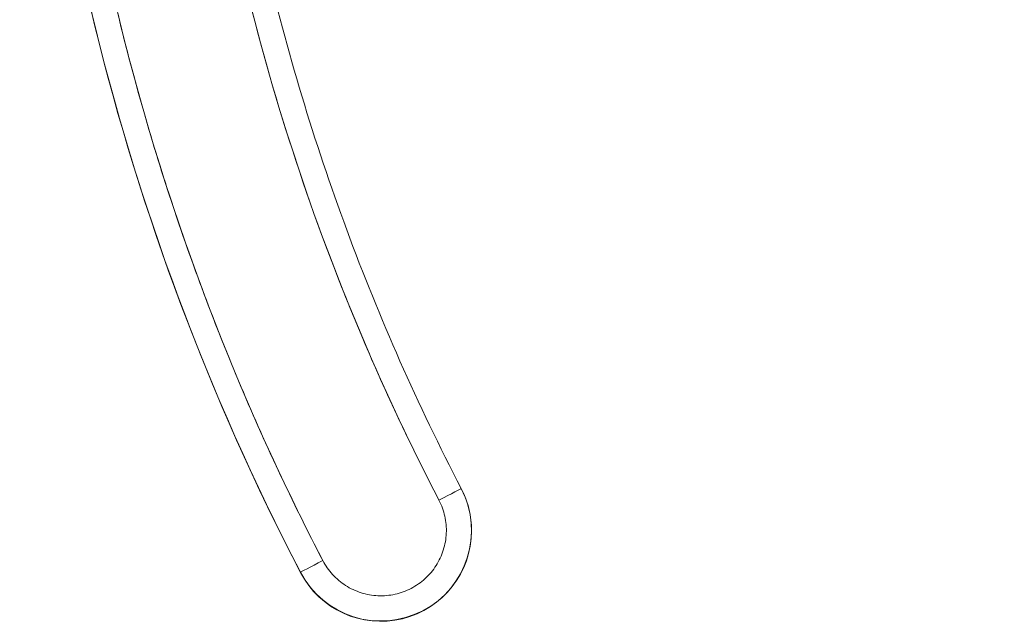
# Model space of a CAD drawing. Header units: inches. Extents: x 15 to 424, y 13 to 263.
# Tile 91 of 125: x 225.096 to 225.865, y 162.11 to 162.58. Entities that reach past the tile are written whole.
import ezdxf

# ---------------------------------------------------------------- set-up
doc = ezdxf.new("R2010")
doc.units = ezdxf.units.IN
doc.header["$LTSCALE"] = 26
doc.header["$MEASUREMENT"] = 0
doc.layers.add('Visible (ANSI)', color=7, linetype='Continuous', lineweight=5)

msp = doc.modelspace()

# ---------------------------------------------------------------- linework, layer by layer
at = {"layer": 'Visible (ANSI)'}
for p, q in [((225.44082, 162.21367), (225.44082, 162.21342)), ((225.44881, 162.18074), (225.44881, 162.18099)), ((225.31506, 162.1483), (225.31506, 162.14805)), ((225.31506, 162.14805), (225.31506, 162.1483))]:
    msp.add_line(p, q, dxfattribs=at)
for centre, start, end in [((225.37794, 162.18099), 207.46337, 27.46337), ((225.37794, 162.18074), 0.10134, 27.46337), ((225.37794, 162.18074), 207.46337, 0)]:
    msp.add_arc(centre, 0.07087, start, end, dxfattribs=at)
for centre, major_axis, ratio, start_param, end_param in [((227.01282, 163.03072), (-1.91339, 0), 0.999999, 6.270372, 6.762512), ((227.01282, 163.03072), (-1.91339, 0), 0.999999, 6.270372, 6.762512), ((227.01282, 163.03075), (-1.8937, 0), 0.999999, 6.270372, 6.762512), ((227.01282, 163.03047), (-1.91339, 0), 0.999999, 0, 0.479327), ((227.01282, 163.03075), (-1.79134, 0), 0.999999, 0.166921, 0.479327), ((225.42335, 162.20459), (0.01747, 0.00908), 0.00113, 6.282598, 7.853394), ((225.33253, 162.15738), (-0.01747, -0.00908), 0.00113, 4.711802, 6.282598)]:
    msp.add_ellipse(centre, major_axis=major_axis, ratio=ratio, start_param=start_param, end_param=end_param, dxfattribs=at)
for points, knots in [([(225.33253, 162.15741), (225.30863, 162.2034), (225.28669, 162.2502), (225.26666, 162.29791), (225.24664, 162.34563), (225.22854, 162.39425), (225.21247, 162.44351), (225.1964, 162.49276), (225.18237, 162.54265), (225.1704, 162.59303), (225.15843, 162.64342), (225.14852, 162.69429), (225.14072, 162.74551), (225.13292, 162.79673), (225.12722, 162.8483), (225.12364, 162.89991), (225.12007, 162.95153), (225.11861, 163.00319), (225.11927, 163.05501)], [0, 0, 0, 0, 0.166667, 0.166667, 0.166667, 0.333333, 0.333333, 0.333333, 0.5, 0.5, 0.5, 0.666667, 0.666667, 0.666667, 0.833333, 0.833333, 0.833333, 1, 1, 1, 1]), ([(226.0473, 162.54196), (226.04366, 162.5426), (226.04003, 162.5433), (226.03641, 162.54407), (226.03018, 162.54539), (226.02399, 162.5469), (226.01784, 162.5486), (226.01173, 162.55028), (226.00566, 162.55215), (225.99965, 162.55421), (225.99367, 162.55625), (225.98774, 162.55847), (225.98189, 162.56087), (225.97607, 162.56325), (225.97031, 162.56582), (225.96464, 162.56855), (225.95899, 162.57127), (225.95341, 162.57416), (225.94794, 162.57722), (225.94247, 162.58027), (225.93709, 162.58348), (225.93182, 162.58685), (225.92655, 162.59022), (225.92139, 162.59375), (225.91634, 162.59742), (225.91129, 162.6011), (225.90636, 162.60492), (225.90155, 162.60889), (225.8996, 162.61049), (225.89767, 162.61212), (225.89577, 162.61377), (225.89296, 162.6162), (225.8902, 162.61869), (225.88748, 162.62122), (225.88292, 162.62547), (225.87849, 162.62985), (225.87421, 162.63436), (225.86991, 162.63888), (225.86576, 162.64352), (225.86175, 162.64829), (225.85774, 162.65306), (225.85388, 162.65795), (225.85017, 162.66294), (225.84645, 162.66795), (225.84289, 162.67307), (225.8395, 162.67829), (225.83609, 162.68353), (225.83284, 162.68887), (225.82976, 162.69429), (225.82667, 162.69975), (225.82375, 162.70529), (225.82101, 162.71091), (225.81825, 162.71656), (225.81568, 162.72228), (225.81328, 162.72807), (225.81087, 162.73389), (225.80865, 162.73978), (225.80661, 162.74572), (225.8059, 162.74778), (225.80522, 162.74985), (225.80456, 162.75192)], [0, 0, 0, 0, 0.032809, 0.032809, 0.032809, 0.089258, 0.089258, 0.089258, 0.145362, 0.145362, 0.145362, 0.201169, 0.201169, 0.201169, 0.256712, 0.256712, 0.256712, 0.31204, 0.31204, 0.31204, 0.367264, 0.367264, 0.367264, 0.422459, 0.422459, 0.422459, 0.477668, 0.477668, 0.477668, 0.5, 0.5, 0.5, 0.532921, 0.532921, 0.532921, 0.588194, 0.588194, 0.588194, 0.643534, 0.643534, 0.643534, 0.698987, 0.698987, 0.698987, 0.754621, 0.754621, 0.754621, 0.810528, 0.810528, 0.810528, 0.866751, 0.866751, 0.866751, 0.923319, 0.923319, 0.923319, 0.980266, 0.980266, 0.980266, 1, 1, 1, 1]), ([(225.24638, 162.73312), (225.25414, 162.68709), (225.26366, 162.64149), (225.27497, 162.59627), (225.28628, 162.55105), (225.29937, 162.5062), (225.31419, 162.46193), (225.32901, 162.41767), (225.34557, 162.37398), (225.36377, 162.33108), (225.38198, 162.28817), (225.40183, 162.24604), (225.42335, 162.20462)], [0, 0, 0, 0, 0.25, 0.25, 0.25, 0.5, 0.5, 0.5, 0.75, 0.75, 0.75, 1, 1, 1, 1]), ([(225.26579, 162.73637), (225.27192, 162.69998), (225.27919, 162.66379), (225.29597, 162.59193), (225.30548, 162.55626), (225.32672, 162.48558), (225.33844, 162.45057), (225.36405, 162.38136), (225.37793, 162.34716), (225.40781, 162.27968), (225.4238, 162.24641), (225.44082, 162.21367)], [0.1669209, 0.1669209, 0.1669209, 0.1669209, 0.229402, 0.229402, 0.2918832, 0.2918832, 0.3543643, 0.3543643, 0.4168455, 0.4168455, 0.4793266, 0.4793266, 0.4793266, 0.4793266]), ([(225.42335, 162.20462), (225.42544, 162.20057), (225.42695, 162.19643), (225.42791, 162.1921), (225.42886, 162.18777), (225.42926, 162.18325), (225.42907, 162.17878), (225.42888, 162.17431), (225.4281, 162.16988), (225.42675, 162.16562), (225.42541, 162.16136), (225.4235, 162.15727), (225.4211, 162.1535), (225.4187, 162.14973), (225.4158, 162.14628), (225.4125, 162.14326), (225.4092, 162.14024), (225.40551, 162.13766), (225.40154, 162.1356), (225.39758, 162.13354), (225.39334, 162.132), (225.38898, 162.13103), (225.38461, 162.13007), (225.38012, 162.12968), (225.37565, 162.12988), (225.37119, 162.13008), (225.36675, 162.13087), (225.36249, 162.13222), (225.35823, 162.13357), (225.35415, 162.13547), (225.35038, 162.13788), (225.34661, 162.1403), (225.34315, 162.14322), (225.34016, 162.14649), (225.33716, 162.14976), (225.33464, 162.15338), (225.33253, 162.15741)], [0, 0, 0, 0, 0.083333, 0.083333, 0.083333, 0.166667, 0.166667, 0.166667, 0.25, 0.25, 0.25, 0.333333, 0.333333, 0.333333, 0.416667, 0.416667, 0.416667, 0.5, 0.5, 0.5, 0.583333, 0.583333, 0.583333, 0.666667, 0.666667, 0.666667, 0.75, 0.75, 0.75, 0.833333, 0.833333, 0.833333, 0.916667, 0.916667, 0.916667, 1, 1, 1, 1])]:
    msp.add_open_spline(points, degree=3, knots=knots, dxfattribs=at)

doc.saveas('drawing.dxf')
